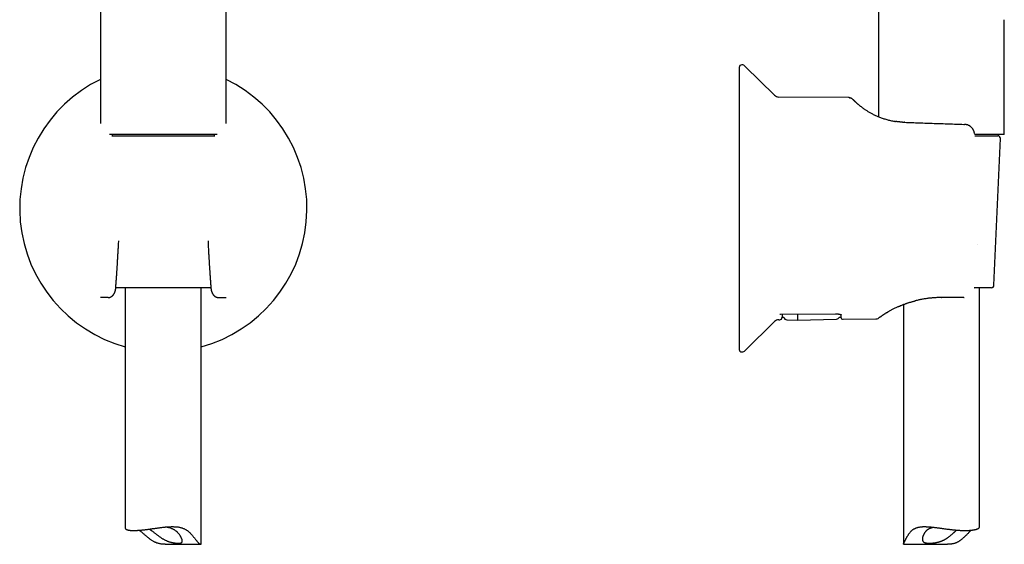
# Model space of a CAD drawing. Header units: millimetres. Extents: x 8 to 932, y 12 to 940.
# Tile 50 of 62: x 521 to 715, y 658 to 761. Entities that reach past the tile are written whole.
import ezdxf

# ---------------------------------------------------------------- set-up
doc = ezdxf.new("R2010")
doc.units = ezdxf.units.MM

msp = doc.modelspace()

# ---------------------------------------------------------------- linework, layer by layer
at = {"color": 7, "linetype": 'Continuous', "lineweight": 30}
for p, q in [((536.89, 803.48), (536.89, 740.62)), ((561.69, 740.62), (561.69, 803.48)), ((690.43, 803.48), (690.43, 741.98)), ((715.23, 738.48), (715.23, 760.98)), ((715.23, 760.98), (715.23, 760.98)), ((669.88, 746.21), (664.13, 751.92)), ((662.93, 751.71), (662.93, 696.03)), ((684.6, 745.74), (670.72, 745.87)), ((707.24, 740.46), (707.4, 740.46)), ((707.42, 740.46), (707.4, 740.46)), ((549.3, 738.48), (538.7, 738.48)), ((556.3, 738.48), (549.3, 738.48)), ((559.89, 738.48), (556.3, 738.48)), ((715.23, 738.48), (709.37, 738.48)), ((539.27, 738.21), (559.31, 738.21)), ((709.4, 738.21), (713.96, 738.21)), ((713.2, 708.69), (714.46, 737.69)), ((540.45, 716.78), (540.48, 717.47)), ((558.11, 717.47), (558.14, 716.78)), ((540.45, 716.78), (540.45, 716.78)), ((541.61, 708.21), (539.9, 708.21)), ((558.68, 708.21), (541.61, 708.21)), ((541.79, 708.21), (541.79, 660.7)), ((556.79, 657.63), (556.79, 708.21)), ((712.7, 708.21), (709.32, 708.21)), ((710.33, 660.91), (710.33, 708.21)), ((536.96, 706.27), (536.9, 706.27)), ((538.4, 706.27), (536.96, 706.27)), ((560.18, 706.27), (561.62, 706.27)), ((561.62, 706.27), (561.69, 706.27)), ((707.17, 706.27), (702.83, 706.27)), ((707.28, 706.27), (707.17, 706.27)), ((695.33, 704.89), (695.33, 657.55)), ((664.13, 695.82), (669.88, 701.53)), ((670.72, 701.87), (670.91, 701.88)), ((671.09, 702.96), (681.93, 703.06)), ((671.41, 702.37), (671.74, 702.37)), ((672.32, 701.88), (674.43, 701.83)), ((674.43, 701.83), (682.15, 702.03)), ((682.67, 702.37), (682.96, 702.37)), ((683.45, 701.99), (689.87, 702.04)), ((690.74, 702.44), (690.79, 702.47)), ((691.07, 702.67), (691.07, 702.67)), ((691.72, 703.09), (691.75, 703.11)), ((549.68, 657.54), (556.69, 657.54)), ((695.34, 657.54), (704.04, 657.54))]:
    msp.add_line(p, q, dxfattribs=at)
at = {"color": 7, "linetype": 'Continuous', "lineweight": 30, "flags": 128}
for points in [[(709.96, 716.78), (709.96, 716.78), (709.97, 716.79), (709.97, 716.79)], [(709.3, 708.06), (709.3, 708.07), (709.3, 708.07)]]:
    msp.add_lwpolyline(points, dxfattribs=at)
at = {"color": 7, "linetype": 'Continuous', "lineweight": 30}
for centre, radius, start, end in [((663.43, 751.71), 0.5, 90, 180), ((663.43, 751.21), 1, 45.1969, 90), ((549.29, 723.87), 28.34, 115.9433, 254.6565), ((549.29, 723.87), 28.34, 285.3435, 64.0567), ((670.73, 747.07), 1.2, 225.1969, 269.5), ((713.96, 737.71), 0.5, 357.5187, 90), ((712.7, 708.71), 0.5, 270, 357.5187), ((670.73, 700.67), 1.2, 90.5, 134.8031), ((670.91, 702.38), 0.5, 270.4982, 359), ((672.33, 702.48), 0.6, 190.8985, 268.4997), ((682.13, 702.63), 0.6, 271.4978, 334.2919), ((683.45, 702.49), 0.5, 193.5407, 270.5028), ((689.86, 703.04), 1, 270.4973, 306.1173), ((663.43, 696.03), 0.5, 180, 270), ((663.43, 696.53), 1, 270, 314.8031)]:
    msp.add_arc(centre, radius, start, end, dxfattribs=at)
for points, knots in [([(715.23, 760.98), (715.23, 761.03), (715.23, 761.08), (715.24, 761.13), (715.24, 761.14)], [0, 0, 0, 0, 0.878657, 1, 1, 1, 1]), ([(684.61, 745.73), (684.61, 745.74), (684.6, 745.74), (684.6, 745.74), (684.6, 745.74)], [0, 0, 0, 0, 0.110255, 1, 1, 1, 1]), ([(684.85, 745.71), (684.83, 745.72), (684.79, 745.73), (684.73, 745.73), (684.67, 745.74), (684.63, 745.74), (684.61, 745.74)], [0, 0, 0, 0, 0.249358, 0.499195, 0.749434, 1, 1, 1, 1]), ([(684.61, 745.74), (684.64, 745.74), (684.7, 745.74), (684.76, 745.73), (684.78, 745.73)], [0, 0, 0, 0, 0.5287145, 1, 1, 1, 1]), ([(684.82, 745.72), (684.84, 745.71), (684.9, 745.7), (684.99, 745.67), (685.08, 745.62), (685.16, 745.57), (685.24, 745.51), (685.29, 745.46), (685.31, 745.44)], [0, 0, 0, 0, 0.142436, 0.315654, 0.488873, 0.661225, 0.831865, 1, 1, 1, 1]), ([(685.31, 745.44), (685.31, 745.44), (685.32, 745.44), (685.33, 745.42), (685.35, 745.4), (685.39, 745.37), (685.43, 745.32), (685.47, 745.28), (685.52, 745.23), (685.58, 745.17), (685.64, 745.12), (685.7, 745.05), (685.77, 744.99), (685.85, 744.91), (685.94, 744.83), (686.04, 744.73), (686.15, 744.64), (686.27, 744.54), (686.39, 744.43), (686.52, 744.32), (686.66, 744.2), (686.81, 744.09), (686.96, 743.97), (687.12, 743.85), (687.28, 743.73), (687.45, 743.61), (687.64, 743.47), (687.85, 743.33), (688.08, 743.18), (688.32, 743.04), (688.57, 742.89), (688.83, 742.74), (689.11, 742.59), (689.39, 742.44), (689.69, 742.3), (689.99, 742.16), (690.31, 742.02), (690.63, 741.89), (690.97, 741.76), (691.32, 741.64), (691.67, 741.53), (692.04, 741.42), (692.41, 741.32), (692.79, 741.23), (693.17, 741.15), (693.5, 741.09), (693.7, 741.06), (693.77, 741.04)], [0, 0, 0, 0, 0.025818, 0.05157, 0.077279, 0.102965, 0.128651, 0.154595, 0.174995, 0.195304, 0.215532, 0.235691, 0.255792, 0.275847, 0.298069, 0.320158, 0.34213, 0.364001, 0.385789, 0.407511, 0.429787, 0.450266, 0.470626, 0.490883, 0.511055, 0.531157, 0.551206, 0.574458, 0.597576, 0.620588, 0.643522, 0.666407, 0.689271, 0.712254, 0.735161, 0.758023, 0.780869, 0.803729, 0.826636, 0.849668, 0.872675, 0.895687, 0.918735, 0.94185, 0.965061, 0.988129, 1, 1, 1, 1]), ([(695.14, 740.89), (695.13, 740.89), (695.09, 740.9), (695.03, 740.9), (694.96, 740.9), (694.88, 740.91), (694.79, 740.92), (694.69, 740.93), (694.6, 740.94), (694.5, 740.95), (694.39, 740.96), (694.27, 740.97), (694.15, 740.99), (694.05, 741), (693.97, 741.01), (693.9, 741.02), (693.83, 741.03), (693.79, 741.04), (693.76, 741.04)], [0, 0, 0, 0, 0.031326, 0.073386, 0.126527, 0.190899, 0.250526, 0.317383, 0.389583, 0.458819, 0.524114, 0.624213, 0.713498, 0.792052, 0.843952, 0.893193, 0.944936, 1, 1, 1, 1]), ([(695.13, 740.89), (695.15, 740.89), (695.29, 740.88), (695.44, 740.88), (695.58, 740.87)], [0, 0, 0, 0, 0.079295, 1, 1, 1, 1]), ([(695.58, 740.87), (695.57, 740.87), (695.57, 740.87), (695.56, 740.87), (695.56, 740.87)], [0, 0, 0, 0, 0.500795, 1, 1, 1, 1]), ([(695.58, 740.87), (696.54, 740.84), (698.47, 740.77), (701.38, 740.67), (704.3, 740.57), (706.26, 740.5), (707.24, 740.46)], [0, 0, 0, 0, 0.247754, 0.497006, 0.747754, 1, 1, 1, 1]), ([(709.36, 738.66), (709.35, 738.7), (709.34, 738.79), (709.31, 738.93), (709.27, 739.05), (709.23, 739.17), (709.19, 739.28), (709.14, 739.37), (709.09, 739.46), (709.03, 739.55), (708.95, 739.67), (708.85, 739.79), (708.73, 739.92), (708.6, 740.02), (708.48, 740.11), (708.36, 740.18), (708.24, 740.25), (708.13, 740.3), (708.01, 740.35), (707.87, 740.39), (707.75, 740.42), (707.65, 740.43), (707.57, 740.44), (707.49, 740.45), (707.45, 740.46), (707.42, 740.46)], [0, 0, 0, 0, 0.048211, 0.094835, 0.139406, 0.181647, 0.22123, 0.257896, 0.29154, 0.322227, 0.378974, 0.436899, 0.496461, 0.557916, 0.608079, 0.65631, 0.702217, 0.745758, 0.786909, 0.837296, 0.890286, 0.917815, 0.945639, 0.973164, 1, 1, 1, 1]), ([(539.29, 738.09), (539.29, 738.09), (539.28, 738.18), (539.27, 738.31), (539.25, 738.44), (539.25, 738.48)], [0, 0, 0, 0, 0.013026, 0.6996799, 1, 1, 1, 1]), ([(559.34, 738.48), (559.33, 738.45), (559.32, 738.35), (559.31, 738.22), (559.3, 738.12), (559.3, 738.09)], [0, 0, 0, 0, 0.192808, 0.786731, 1, 1, 1, 1]), ([(539.9, 708.1), (539.9, 708.12), (539.9, 708.18), (539.91, 708.24), (539.91, 708.29), (539.91, 708.33), (539.92, 708.36), (539.92, 708.4), (539.92, 708.46), (539.93, 708.53), (539.94, 708.62), (539.94, 708.71), (539.95, 708.8), (539.96, 709), (539.98, 709.27), (540.01, 709.63), (540.03, 709.98), (540.05, 710.24), (540.07, 710.44), (540.08, 710.57), (540.09, 710.71), (540.1, 710.87), (540.11, 711.05), (540.12, 711.24), (540.14, 711.45), (540.15, 711.67), (540.17, 711.91), (540.18, 712.16), (540.2, 712.41), (540.22, 712.68), (540.23, 712.95), (540.25, 713.24), (540.27, 713.55), (540.29, 713.89), (540.31, 714.26), (540.33, 714.64), (540.36, 715.04), (540.38, 715.45), (540.4, 715.88), (540.43, 716.33), (540.44, 716.63), (540.45, 716.78)], [0, 0, 0, 0, 0.009669, 0.017394, 0.023175, 0.027013, 0.029883, 0.032967, 0.041092, 0.05042, 0.059763, 0.070065, 0.081324, 0.09347, 0.136538, 0.17786, 0.217438, 0.255273, 0.269662, 0.284662, 0.301066, 0.318873, 0.339678, 0.362118, 0.386192, 0.411901, 0.439243, 0.468218, 0.497033, 0.527298, 0.559013, 0.592178, 0.626793, 0.667135, 0.709282, 0.753232, 0.798984, 0.846537, 0.895892, 0.947046, 1, 1, 1, 1]), ([(558.14, 716.78), (558.14, 716.64), (558.16, 716.35), (558.18, 715.92), (558.2, 715.51), (558.22, 715.12), (558.25, 714.74), (558.27, 714.38), (558.29, 714.04), (558.31, 713.72), (558.32, 713.41), (558.34, 713.11), (558.36, 712.82), (558.38, 712.53), (558.4, 712.24), (558.42, 711.98), (558.43, 711.72), (558.45, 711.48), (558.46, 711.26), (558.48, 711.06), (558.49, 710.87), (558.5, 710.7), (558.51, 710.55), (558.52, 710.41), (558.53, 710.27), (558.54, 710.13), (558.56, 709.92), (558.58, 709.64), (558.6, 709.36), (558.61, 709.14), (558.62, 708.99), (558.63, 708.84), (558.64, 708.7), (558.65, 708.59), (558.66, 708.5), (558.66, 708.43), (558.67, 708.37), (558.67, 708.34), (558.67, 708.31), (558.68, 708.28), (558.68, 708.23), (558.68, 708.17), (558.69, 708.12), (558.69, 708.1)], [0, 0, 0, 0, 0.050365, 0.099104, 0.146219, 0.191707, 0.235568, 0.277802, 0.316131, 0.353012, 0.388445, 0.422429, 0.454963, 0.489562, 0.522354, 0.553338, 0.582515, 0.609883, 0.635441, 0.659189, 0.681127, 0.700296, 0.717829, 0.733763, 0.749381, 0.765312, 0.781557, 0.82109, 0.862367, 0.879366, 0.896645, 0.914165, 0.930474, 0.944829, 0.954113, 0.962346, 0.969527, 0.97206, 0.9748, 0.978912, 0.984483, 0.991512, 1, 1, 1, 1]), ([(538.42, 706.27), (538.44, 706.27), (538.48, 706.27), (538.54, 706.28), (538.58, 706.28), (538.62, 706.29), (538.65, 706.3), (538.69, 706.3), (538.72, 706.31), (538.76, 706.33), (538.8, 706.34), (538.84, 706.35), (538.88, 706.37), (538.91, 706.38), (538.93, 706.39), (538.96, 706.41), (539.02, 706.44), (539.09, 706.49), (539.17, 706.55), (539.25, 706.61), (539.32, 706.67), (539.38, 706.74), (539.43, 706.8), (539.46, 706.85), (539.49, 706.88), (539.51, 706.92), (539.54, 706.96), (539.57, 707), (539.59, 707.04), (539.6, 707.06), (539.62, 707.09), (539.64, 707.13), (539.66, 707.17), (539.68, 707.23), (539.71, 707.29), (539.73, 707.35), (539.75, 707.4), (539.77, 707.46), (539.79, 707.52), (539.81, 707.57), (539.82, 707.61), (539.83, 707.66), (539.84, 707.71), (539.85, 707.76), (539.86, 707.83), (539.88, 707.9), (539.89, 707.99), (539.89, 708.06), (539.9, 708.1)], [0, 0, 0, 0, 0.024247, 0.044653, 0.060899, 0.072956, 0.083404, 0.099186, 0.113497, 0.129643, 0.145895, 0.163877, 0.179277, 0.191135, 0.200354, 0.212971, 0.230095, 0.277585, 0.316535, 0.352075, 0.393054, 0.433298, 0.46924, 0.485867, 0.502421, 0.521212, 0.544863, 0.564296, 0.579301, 0.590153, 0.601036, 0.618582, 0.638951, 0.6637, 0.691163, 0.71464, 0.737167, 0.761569, 0.784735, 0.803943, 0.82061, 0.837891, 0.856387, 0.876903, 0.899532, 0.926951, 0.960507, 1, 1, 1, 1]), ([(558.69, 708.1), (558.69, 708.07), (558.69, 708.03), (558.7, 707.97), (558.71, 707.91), (558.72, 707.87), (558.72, 707.83), (558.73, 707.79), (558.74, 707.75), (558.75, 707.7), (558.76, 707.65), (558.78, 707.58), (558.79, 707.52), (558.81, 707.46), (558.83, 707.41), (558.85, 707.36), (558.87, 707.31), (558.89, 707.26), (558.91, 707.21), (558.93, 707.16), (558.96, 707.1), (558.99, 707.05), (559.01, 707.02), (559.03, 706.99), (559.05, 706.96), (559.07, 706.93), (559.1, 706.88), (559.14, 706.82), (559.2, 706.75), (559.25, 706.69), (559.31, 706.64), (559.37, 706.58), (559.44, 706.53), (559.5, 706.48), (559.55, 706.45), (559.59, 706.43), (559.62, 706.41), (559.66, 706.39), (559.7, 706.37), (559.76, 706.35), (559.82, 706.33), (559.87, 706.31), (559.91, 706.3), (559.95, 706.29), (559.99, 706.29), (560.04, 706.28), (560.1, 706.27), (560.15, 706.27), (560.17, 706.27)], [0, 0, 0, 0, 0.026753, 0.049308, 0.067648, 0.083913, 0.099145, 0.113332, 0.12707, 0.143014, 0.16663, 0.192355, 0.216463, 0.239002, 0.260214, 0.281469, 0.302032, 0.321785, 0.340706, 0.363802, 0.393032, 0.415006, 0.432562, 0.446109, 0.459175, 0.472706, 0.488823, 0.527973, 0.566556, 0.598336, 0.629104, 0.660742, 0.697852, 0.734244, 0.752758, 0.769479, 0.7845, 0.801123, 0.821322, 0.841308, 0.867986, 0.895622, 0.90588, 0.91893, 0.934995, 0.953985, 0.97573, 1, 1, 1, 1]), ([(538.4, 706.27), (538.4, 706.27), (538.4, 706.27), (538.41, 706.27), (538.41, 706.27), (538.41, 706.27), (538.42, 706.27)], [0, 0, 0, 0, 0.10508, 0.262793, 0.598049, 1, 1, 1, 1]), ([(560.18, 706.27), (560.18, 706.27), (560.18, 706.27), (560.18, 706.27), (560.18, 706.27), (560.17, 706.27), (560.17, 706.27)], [0, 0, 0, 0, 0.1050796, 0.2627916, 0.5980459, 1, 1, 1, 1]), ([(694.31, 704.47), (694.33, 704.47), (694.36, 704.49), (694.41, 704.51), (694.48, 704.54), (694.56, 704.58), (694.65, 704.61), (694.73, 704.65), (694.82, 704.69), (694.97, 704.74), (695.17, 704.83), (695.44, 704.93), (695.69, 705.02), (695.91, 705.1), (696.1, 705.16), (696.29, 705.23), (696.49, 705.29), (696.7, 705.36), (696.91, 705.42), (697.14, 705.49), (697.38, 705.55), (697.55, 705.6), (697.63, 705.62)], [0, 0, 0, 0, 0.019255, 0.041122, 0.065737, 0.093112, 0.121565, 0.150423, 0.17969, 0.209371, 0.290578, 0.374683, 0.45937, 0.516224, 0.573057, 0.629893, 0.686753, 0.744573, 0.80415, 0.866565, 0.931839, 1, 1, 1, 1]), ([(702.81, 706.27), (702.69, 706.27), (702.46, 706.27), (702.1, 706.26), (701.74, 706.24), (701.38, 706.22), (701.02, 706.19), (700.66, 706.16), (700.3, 706.12), (699.94, 706.07), (699.59, 706.02), (699.24, 705.96), (698.89, 705.9), (698.55, 705.83), (698.21, 705.76), (697.89, 705.68), (697.68, 705.63), (697.59, 705.61)], [0, 0, 0, 0, 0.064194, 0.131838, 0.199312, 0.266654, 0.333906, 0.401109, 0.468303, 0.536743, 0.604817, 0.672569, 0.740044, 0.807287, 0.874344, 0.941262, 1, 1, 1, 1]), ([(702.81, 706.27), (702.81, 706.27), (702.82, 706.27), (702.83, 706.27), (702.83, 706.27)], [0, 0, 0, 0, 0.498642, 1, 1, 1, 1]), ([(707.28, 706.27), (707.28, 706.27), (707.29, 706.27), (707.3, 706.27), (707.3, 706.27)], [0, 0, 0, 0, 0.4176754, 1, 1, 1, 1]), ([(694.32, 704.47), (694.24, 704.43), (694.07, 704.36), (693.8, 704.23), (693.53, 704.1), (693.26, 703.96), (693.01, 703.83), (692.77, 703.7), (692.54, 703.58), (692.32, 703.45), (692.12, 703.33), (691.92, 703.22), (691.74, 703.11), (691.58, 703.01), (691.49, 702.95), (691.45, 702.92)], [0, 0, 0, 0, 0.060871, 0.139928, 0.219764, 0.299363, 0.378825, 0.458251, 0.537745, 0.617406, 0.696554, 0.775623, 0.854711, 0.933919, 1, 1, 1, 1]), ([(691.93, 703.22), (691.94, 703.23), (691.98, 703.25), (692.04, 703.29), (692.09, 703.32), (692.12, 703.33)], [0, 0, 0, 0, 0.219248, 0.618976, 1, 1, 1, 1]), ([(692.12, 703.33), (692.12, 703.33), (692.15, 703.35), (692.21, 703.39), (692.27, 703.42), (692.3, 703.44)], [0, 0, 0, 0, 0.011163, 0.535702, 1, 1, 1, 1]), ([(694.31, 704.47), (694.37, 704.49), (694.5, 704.55), (694.68, 704.63), (694.82, 704.68), (694.88, 704.71)], [0, 0, 0, 0, 0.325015, 0.673828, 1, 1, 1, 1]), ([(694.88, 704.71), (694.97, 704.74), (695.12, 704.8), (695.27, 704.86), (695.33, 704.88)], [0, 0, 0, 0, 0.627972, 1, 1, 1, 1]), ([(670.93, 702.99), (670.93, 702.99), (670.96, 702.98), (671.01, 702.97), (671.06, 702.96), (671.08, 702.96), (671.09, 702.96)], [0, 0, 0, 0, 0.020427, 0.485664, 0.956303, 1, 1, 1, 1]), ([(671.42, 702.97), (671.42, 702.95), (671.42, 702.89), (671.42, 702.81), (671.41, 702.71), (671.41, 702.63), (671.41, 702.55), (671.41, 702.49), (671.41, 702.44), (671.41, 702.4), (671.41, 702.38), (671.41, 702.37), (671.41, 702.37), (671.41, 702.37)], [0, 0, 0, 0, 0.042707, 0.141346, 0.239986, 0.338598, 0.43808, 0.537589, 0.637098, 0.736579, 0.860515, 0.984504, 1, 1, 1, 1]), ([(674.43, 702.99), (674.43, 702.98), (674.43, 702.94), (674.43, 702.87), (674.43, 702.79), (674.43, 702.71), (674.43, 702.65), (674.43, 702.6), (674.43, 702.57), (674.43, 702.56)], [0, 0, 0, 0, 0.041254, 0.201003, 0.360752, 0.520565, 0.680379, 0.840189, 1, 1, 1, 1]), ([(674.43, 702.56), (674.43, 702.52), (674.43, 702.42), (674.43, 702.3), (674.43, 702.19), (674.43, 702.09), (674.43, 702.01), (674.43, 701.94), (674.43, 701.89), (674.43, 701.85), (674.43, 701.83), (674.43, 701.83), (674.43, 701.83)], [0, 0, 0, 0, 0.100004, 0.200006, 0.300007, 0.400008, 0.500008, 0.600007, 0.700006, 0.800004, 0.900002, 1, 1, 1, 1]), ([(681.93, 703.06), (681.95, 703.06), (682, 703.06), (682.06, 703.06), (682.13, 703.06), (682.2, 703.06), (682.27, 703.05), (682.33, 703.05), (682.4, 703.04), (682.46, 703.03), (682.52, 703.02), (682.58, 703.01), (682.64, 703), (682.7, 702.99), (682.75, 702.98), (682.79, 702.97), (682.84, 702.96), (682.88, 702.94), (682.91, 702.93), (682.95, 702.92), (682.97, 702.91), (683, 702.9), (683.02, 702.89), (683.03, 702.88), (683.04, 702.88), (683.04, 702.87), (683.04, 702.87), (683.05, 702.87)], [0, 0, 0, 0, 0.034951, 0.077803, 0.120539, 0.163087, 0.205376, 0.247359, 0.289832, 0.332786, 0.376092, 0.419594, 0.463088, 0.506322, 0.54907, 0.591097, 0.632169, 0.672133, 0.712785, 0.753153, 0.792838, 0.831645, 0.869393, 0.905926, 0.941142, 0.975002, 1, 1, 1, 1]), ([(682.95, 702.92), (682.95, 702.91), (682.95, 702.87), (682.95, 702.8), (682.96, 702.71), (682.96, 702.62), (682.96, 702.55), (682.96, 702.49), (682.96, 702.44), (682.96, 702.41), (682.96, 702.38), (682.96, 702.37), (682.96, 702.37), (682.96, 702.37)], [0, 0, 0, 0, 0.008789, 0.111498, 0.214179, 0.31686, 0.419764, 0.522668, 0.626252, 0.729836, 0.833649, 0.937462, 1, 1, 1, 1]), ([(690.75, 702.45), (690.74, 702.44), (690.71, 702.42), (690.65, 702.38), (690.59, 702.34), (690.54, 702.3), (690.5, 702.27), (690.47, 702.25), (690.45, 702.24), (690.45, 702.23), (690.45, 702.23)], [0, 0, 0, 0, 0.032162, 0.170968, 0.30879, 0.446546, 0.584392, 0.722481, 0.860966, 1, 1, 1, 1]), ([(690.74, 702.44), (690.75, 702.45), (690.78, 702.47), (690.84, 702.51), (690.89, 702.54), (690.93, 702.57), (690.97, 702.6), (691, 702.62), (691.03, 702.65), (691.06, 702.66), (691.07, 702.67)], [0, 0, 0, 0, 0.20084, 0.39089, 0.570145, 0.672068, 0.76641, 0.852518, 0.930388, 1, 1, 1, 1]), ([(691.26, 702.79), (691.22, 702.77), (691.15, 702.72), (691.09, 702.68), (691.06, 702.67)], [0, 0, 0, 0, 0.568529, 1, 1, 1, 1]), ([(691.24, 702.78), (691.25, 702.79), (691.28, 702.81), (691.33, 702.85), (691.4, 702.89), (691.45, 702.92), (691.47, 702.93)], [0, 0, 0, 0, 0.213029, 0.450741, 0.713119, 1, 1, 1, 1]), ([(691.69, 703.07), (691.69, 703.07), (691.69, 703.07), (691.71, 703.08), (691.72, 703.09), (691.72, 703.09)], [0, 0, 0, 0, 0.444694, 0.889197, 1, 1, 1, 1]), ([(691.72, 703.09), (691.73, 703.1), (691.73, 703.1), (691.74, 703.11), (691.75, 703.11)], [0, 0, 0, 0, 0.911273, 1, 1, 1, 1]), ([(541.79, 660.7), (541.79, 660.7), (541.79, 660.68), (541.8, 660.64), (541.83, 660.6), (541.87, 660.56), (541.92, 660.52), (541.98, 660.48), (542.05, 660.45), (542.14, 660.42), (542.24, 660.39), (542.35, 660.36), (542.47, 660.34), (542.61, 660.32), (542.71, 660.31), (542.76, 660.3)], [0, 0, 0, 0, 0.037315, 0.116272, 0.195166, 0.276193, 0.35729, 0.438386, 0.519411, 0.598852, 0.678328, 0.757769, 0.8385, 0.919269, 1, 1, 1, 1]), ([(542.76, 660.3), (542.81, 660.3), (542.91, 660.29), (543.07, 660.28), (543.25, 660.27), (543.43, 660.27), (543.63, 660.27), (543.84, 660.28), (544.06, 660.29), (544.28, 660.3), (544.51, 660.32), (544.74, 660.33), (544.99, 660.36), (545.24, 660.38), (545.5, 660.41), (545.77, 660.44), (546.04, 660.48), (546.32, 660.51), (546.6, 660.55), (546.89, 660.59), (547.18, 660.63), (547.47, 660.67), (547.77, 660.72), (548.08, 660.76), (548.39, 660.8), (548.7, 660.84), (549.01, 660.88), (549.33, 660.92), (549.64, 660.95), (549.96, 660.98), (550.28, 661.01), (550.61, 661.02), (550.93, 661.03), (551.23, 661.03), (551.52, 661.02), (551.8, 661.01), (552.07, 660.98), (552.34, 660.94), (552.6, 660.88), (552.86, 660.82), (553.1, 660.74), (553.34, 660.65), (553.54, 660.55), (553.73, 660.45), (553.89, 660.35), (554.04, 660.24), (554.21, 660.11), (554.38, 659.96), (554.56, 659.79), (554.73, 659.62), (554.89, 659.43), (555.05, 659.25), (555.2, 659.06), (555.35, 658.88), (555.5, 658.7), (555.63, 658.52), (555.76, 658.36), (555.87, 658.22), (555.98, 658.09), (556.07, 657.98), (556.15, 657.9), (556.22, 657.82), (556.29, 657.76), (556.37, 657.7), (556.44, 657.64), (556.51, 657.6), (556.58, 657.57), (556.64, 657.55), (556.69, 657.54), (556.73, 657.54), (556.76, 657.55), (556.78, 657.57), (556.79, 657.6), (556.79, 657.62), (556.79, 657.63)], [0, 0, 0, 0, 0.014576, 0.029164, 0.043752, 0.058328, 0.073331, 0.088349, 0.103366, 0.11837, 0.132944, 0.147531, 0.162118, 0.176693, 0.19168, 0.206679, 0.221679, 0.236665, 0.251472, 0.26629, 0.281109, 0.295915, 0.311122, 0.326341, 0.34156, 0.356766, 0.372092, 0.387433, 0.402773, 0.418098, 0.433945, 0.449813, 0.465677, 0.481521, 0.495514, 0.509516, 0.523508, 0.537874, 0.552253, 0.566617, 0.580631, 0.594658, 0.608672, 0.619539, 0.630417, 0.641297, 0.652166, 0.666767, 0.68138, 0.696006, 0.710633, 0.725246, 0.740143, 0.755053, 0.769962, 0.784861, 0.799748, 0.812107, 0.824472, 0.836827, 0.846357, 0.855899, 0.865439, 0.874966, 0.887359, 0.899766, 0.912161, 0.924977, 0.937805, 0.950624, 0.963502, 0.976392, 0.989284, 1, 1, 1, 1]), ([(546.53, 660.54), (546.53, 660.54), (546.58, 660.51), (546.66, 660.46), (546.78, 660.38), (546.91, 660.29), (547.06, 660.18), (547.23, 660.05), (547.43, 659.9), (547.63, 659.75), (547.83, 659.58), (548.05, 659.42), (548.26, 659.25), (548.49, 659.09), (548.72, 658.92), (548.94, 658.78), (549.15, 658.65), (549.34, 658.54), (549.54, 658.43), (549.73, 658.34), (549.9, 658.26), (550.07, 658.19), (550.25, 658.12), (550.42, 658.06), (550.59, 658.01), (550.76, 657.96), (550.93, 657.92), (551.09, 657.88), (551.25, 657.85), (551.41, 657.83), (551.57, 657.8), (551.72, 657.79), (551.86, 657.78), (551.99, 657.77), (552.12, 657.76), (552.24, 657.76), (552.35, 657.76), (552.46, 657.77), (552.56, 657.78), (552.65, 657.8), (552.73, 657.81), (552.81, 657.84), (552.87, 657.87), (552.92, 657.9), (552.97, 657.94), (553, 657.99), (553.02, 658.04), (553.04, 658.1), (553.04, 658.17), (553.04, 658.24), (553.03, 658.32), (553.01, 658.4), (552.99, 658.48), (552.96, 658.57), (552.92, 658.67), (552.87, 658.77), (552.81, 658.89), (552.75, 659.01), (552.67, 659.14), (552.58, 659.28), (552.47, 659.45), (552.33, 659.62), (552.19, 659.78), (552.06, 659.92), (551.93, 660.04), (551.8, 660.16), (551.65, 660.27), (551.5, 660.37), (551.33, 660.47), (551.16, 660.55), (550.98, 660.63), (550.79, 660.7), (550.6, 660.77), (550.39, 660.82), (550.19, 660.87), (549.99, 660.91), (549.82, 660.93), (549.71, 660.95), (549.66, 660.95)], [0, 0, 0, 0, 0.000814, 0.012402, 0.024297, 0.0362, 0.048097, 0.0652, 0.082322, 0.099432, 0.117001, 0.13458, 0.15215, 0.170049, 0.18796, 0.205854, 0.219754, 0.233673, 0.247589, 0.261482, 0.273123, 0.284772, 0.296412, 0.308384, 0.320366, 0.332338, 0.343984, 0.35564, 0.367287, 0.379274, 0.391271, 0.403259, 0.414899, 0.426548, 0.438189, 0.450141, 0.462101, 0.474053, 0.486161, 0.498277, 0.510384, 0.522859, 0.535346, 0.54782, 0.559622, 0.571434, 0.583236, 0.595402, 0.60758, 0.619747, 0.631258, 0.642777, 0.654289, 0.666045, 0.677807, 0.689565, 0.703403, 0.717254, 0.731108, 0.744949, 0.763922, 0.782908, 0.801879, 0.815413, 0.828953, 0.842485, 0.856344, 0.870215, 0.884072, 0.897644, 0.911229, 0.9248, 0.938917, 0.95305, 0.967168, 0.978801, 0.990444, 1, 1, 1, 1]), ([(695.34, 657.54), (695.34, 657.54), (695.33, 657.54), (695.33, 657.55), (695.33, 657.56), (695.33, 657.58), (695.35, 657.6), (695.36, 657.64), (695.38, 657.68), (695.4, 657.73), (695.43, 657.79), (695.47, 657.87), (695.51, 657.95), (695.55, 658.04), (695.61, 658.16), (695.67, 658.29), (695.74, 658.44), (695.82, 658.59), (695.9, 658.75), (695.99, 658.91), (696.08, 659.08), (696.19, 659.26), (696.3, 659.44), (696.43, 659.64), (696.57, 659.82), (696.71, 659.99), (696.84, 660.12), (696.95, 660.24), (697.08, 660.34), (697.21, 660.44), (697.34, 660.54), (697.49, 660.62), (697.63, 660.69), (697.78, 660.76), (697.94, 660.81), (698.1, 660.86), (698.27, 660.91), (698.44, 660.94), (698.62, 660.97), (698.81, 661), (698.99, 661.01), (699.17, 661.03), (699.36, 661.03), (699.56, 661.03), (699.75, 661.03), (699.95, 661.02), (700.16, 661.01), (700.37, 661), (700.6, 660.98), (700.85, 660.96), (701.09, 660.93), (701.34, 660.9), (701.6, 660.87), (701.85, 660.84), (702.11, 660.8), (702.38, 660.77), (702.67, 660.73), (702.97, 660.69), (703.27, 660.64), (703.58, 660.6), (703.88, 660.56), (704.19, 660.52), (704.5, 660.48), (704.77, 660.45), (705.02, 660.43), (705.24, 660.4), (705.46, 660.38), (705.67, 660.36), (705.89, 660.34), (706.1, 660.33), (706.31, 660.31), (706.44, 660.31), (706.51, 660.3)], [0, 0, 0, 0, 0.007045, 0.018564, 0.030162, 0.04176, 0.05306, 0.064361, 0.07577, 0.087178, 0.09895, 0.110722, 0.122617, 0.134512, 0.15025, 0.16599, 0.18186, 0.197732, 0.213855, 0.229978, 0.246146, 0.262315, 0.281339, 0.300363, 0.319467, 0.338569, 0.351595, 0.364625, 0.377649, 0.390891, 0.404141, 0.417383, 0.429995, 0.442607, 0.45532, 0.468033, 0.481049, 0.494066, 0.507179, 0.520293, 0.532901, 0.545508, 0.558186, 0.570864, 0.583738, 0.596613, 0.609546, 0.62248, 0.637493, 0.652507, 0.667598, 0.68269, 0.698008, 0.713326, 0.728718, 0.74411, 0.762076, 0.780042, 0.798123, 0.816204, 0.834651, 0.853098, 0.871673, 0.890249, 0.903831, 0.917412, 0.931047, 0.944682, 0.958483, 0.972284, 0.986142, 1, 1, 1, 1]), ([(701.35, 660.9), (701.33, 660.9), (701.27, 660.89), (701.17, 660.87), (701.04, 660.83), (700.91, 660.8), (700.79, 660.76), (700.67, 660.72), (700.55, 660.67), (700.45, 660.62), (700.35, 660.57), (700.25, 660.52), (700.16, 660.46), (700.07, 660.4), (699.99, 660.34), (699.91, 660.27), (699.82, 660.19), (699.73, 660.09), (699.63, 659.98), (699.55, 659.86), (699.47, 659.75), (699.4, 659.62), (699.33, 659.5), (699.27, 659.38), (699.22, 659.25), (699.18, 659.13), (699.14, 659.01), (699.11, 658.88), (699.09, 658.77), (699.08, 658.65), (699.08, 658.54), (699.09, 658.43), (699.1, 658.35), (699.12, 658.28), (699.14, 658.22), (699.17, 658.17), (699.2, 658.12), (699.24, 658.08), (699.28, 658.03), (699.33, 657.99), (699.38, 657.96), (699.43, 657.93), (699.5, 657.9), (699.56, 657.87), (699.63, 657.85), (699.71, 657.83), (699.79, 657.81), (699.87, 657.8), (699.96, 657.79), (700.06, 657.78), (700.15, 657.77), (700.25, 657.77), (700.36, 657.76), (700.47, 657.76), (700.58, 657.76), (700.7, 657.77), (700.82, 657.77), (700.94, 657.78), (701.07, 657.79), (701.2, 657.8), (701.33, 657.81), (701.46, 657.83), (701.6, 657.85), (701.74, 657.88), (701.88, 657.9), (702.02, 657.93), (702.16, 657.97), (702.29, 658), (702.43, 658.04), (702.57, 658.09), (702.7, 658.13), (702.84, 658.19), (702.97, 658.24), (703.1, 658.3), (703.23, 658.36), (703.35, 658.42), (703.47, 658.48), (703.59, 658.55), (703.71, 658.62), (703.83, 658.69), (703.97, 658.78), (704.12, 658.89), (704.29, 659.01), (704.46, 659.14), (704.62, 659.27), (704.78, 659.4), (704.93, 659.53), (705.08, 659.67), (705.22, 659.79), (705.33, 659.89), (705.43, 659.98), (705.53, 660.07), (705.62, 660.16), (705.71, 660.24), (705.79, 660.3), (705.83, 660.34), (705.84, 660.35)], [0, 0, 0, 0, 0.003224, 0.013009, 0.022794, 0.03282, 0.042847, 0.05296, 0.063072, 0.072198, 0.081323, 0.09051, 0.099697, 0.109068, 0.118438, 0.127867, 0.137295, 0.150759, 0.164223, 0.177795, 0.191366, 0.205209, 0.219053, 0.232973, 0.246893, 0.260987, 0.275081, 0.289271, 0.30346, 0.318022, 0.332583, 0.347317, 0.36205, 0.371219, 0.380387, 0.389615, 0.398842, 0.408267, 0.417691, 0.427187, 0.436684, 0.445853, 0.455023, 0.464259, 0.473495, 0.482934, 0.492372, 0.501878, 0.511385, 0.520553, 0.529721, 0.538949, 0.548177, 0.557589, 0.567001, 0.576477, 0.585953, 0.595486, 0.605019, 0.614619, 0.62422, 0.634039, 0.643858, 0.653755, 0.663652, 0.672943, 0.682235, 0.691595, 0.700956, 0.710534, 0.720111, 0.729762, 0.739413, 0.748483, 0.757552, 0.766674, 0.775796, 0.785064, 0.794331, 0.803641, 0.812951, 0.827479, 0.842007, 0.856646, 0.871285, 0.886227, 0.90117, 0.916209, 0.931248, 0.941916, 0.952583, 0.963301, 0.974017, 0.984925, 0.995833, 1, 1, 1, 1]), ([(706.51, 660.3), (706.6, 660.3), (706.77, 660.29), (707.02, 660.28), (707.27, 660.27), (707.51, 660.27), (707.75, 660.27), (707.98, 660.28), (708.2, 660.29), (708.41, 660.3), (708.61, 660.32), (708.79, 660.33), (708.97, 660.36), (709.14, 660.38), (709.3, 660.41), (709.45, 660.44), (709.59, 660.48), (709.72, 660.51), (709.83, 660.55), (709.94, 660.59), (710.03, 660.63), (710.11, 660.67), (710.18, 660.71), (710.23, 660.76), (710.28, 660.8), (710.31, 660.84), (710.33, 660.88), (710.33, 660.9), (710.33, 660.91)], [0, 0, 0, 0, 0.03767, 0.075341, 0.113275, 0.15121, 0.189978, 0.228747, 0.267805, 0.306862, 0.344532, 0.382202, 0.420131, 0.45806, 0.496793, 0.535525, 0.574528, 0.613532, 0.651806, 0.690081, 0.728607, 0.767132, 0.806435, 0.845739, 0.88531, 0.924881, 0.964483, 1, 1, 1, 1]), ([(549.68, 657.54), (549.62, 657.54), (549.47, 657.54), (549.23, 657.55), (548.98, 657.58), (548.72, 657.61), (548.47, 657.67), (548.24, 657.73), (548.04, 657.79), (547.85, 657.87), (547.67, 657.95), (547.47, 658.04), (547.27, 658.16), (547.04, 658.3), (546.83, 658.44), (546.6, 658.61), (546.35, 658.8), (546.08, 659.02), (545.83, 659.24), (545.6, 659.44), (545.37, 659.64), (545.15, 659.83), (544.94, 660), (544.75, 660.15), (544.61, 660.25), (544.53, 660.3), (544.51, 660.32)], [0, 0, 0, 0, 0.029234, 0.070391, 0.11151, 0.151908, 0.192345, 0.232733, 0.264294, 0.295895, 0.327506, 0.35908, 0.401232, 0.443431, 0.48565, 0.527831, 0.585282, 0.642757, 0.700219, 0.751101, 0.802011, 0.852904, 0.903762, 0.945789, 0.987903, 1, 1, 1, 1]), ([(708.74, 660.33), (708.7, 660.3), (708.63, 660.24), (708.51, 660.12), (708.37, 659.99), (708.23, 659.85), (708.06, 659.68), (707.86, 659.48), (707.64, 659.25), (707.4, 659.02), (707.18, 658.81), (706.98, 658.64), (706.8, 658.49), (706.63, 658.36), (706.48, 658.25), (706.33, 658.15), (706.18, 658.06), (706.03, 657.98), (705.86, 657.9), (705.7, 657.82), (705.52, 657.76), (705.35, 657.7), (705.17, 657.66), (704.99, 657.62), (704.81, 657.59), (704.62, 657.57), (704.43, 657.55), (704.23, 657.54), (704.1, 657.54), (704.04, 657.54), (704.04, 657.54)], [0, 0, 0, 0, 0.02886, 0.064231, 0.103523, 0.142831, 0.182131, 0.241541, 0.300955, 0.36111, 0.421262, 0.461603, 0.501951, 0.542284, 0.572239, 0.602192, 0.632296, 0.662399, 0.693132, 0.723863, 0.754905, 0.785947, 0.815929, 0.845911, 0.876177, 0.906444, 0.937486, 0.968528, 0.999785, 1, 1, 1, 1])]:
    msp.add_open_spline(points, degree=3, knots=knots, dxfattribs=at)

doc.saveas('drawing.dxf')
